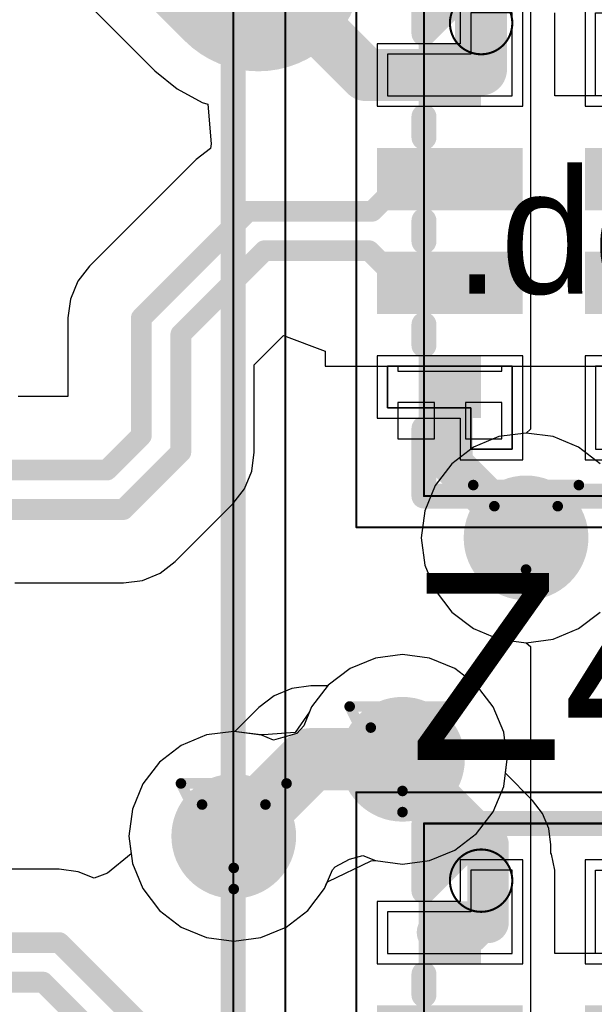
# Model space of a CAD drawing. Header units: millimetres. Extents: x 138 to 555, y 26 to 334.
# Tile 122 of 256: x 177.64 to 180.41, y 135.6 to 140.34. Entities that reach past the tile are written whole.
import ezdxf

# ---------------------------------------------------------------- set-up
doc = ezdxf.new("R2010")
doc.units = ezdxf.units.MM
for name, color, linetype in [('BottomLayer', 5, 'Continuous'), ('DrillDrawing', 1, 'Continuous'), ('Mechanical20', 56, 'Continuous'), ('Mechanical27', 56, 'Continuous'), ('MidLayer1', 16, 'Continuous'), ('MidLayer2', 76, 'Continuous'), ('MidLayer3', 90, 'Continuous'), ('MidLayer4', 156, 'Continuous'), ('MultiLayer', 9, 'Continuous'), ('TopLayer', 1, 'Continuous'), ('TopOverlay', 2, 'Continuous'), ('TopPaste', 8, 'Continuous'), ('TopSolder', 216, 'Continuous'), ('ViaHoleLayer', 16, 'Continuous')]:
    doc.layers.add(name, color=color, linetype=linetype)

# ---------------------------------------------------------------- blocks, each defined once
blk = doc.blocks.new('ESD_UQFN_8L_2P5X1P2_P050_523')
at = {"layer": 'Mechanical20', "const_width": 0.01}
for points in [[(-1.425, -0.95), (-1.425, 0.95)], [(1.425, 0.95), (-1.425, 0.95)], [(1.425, -0.95), (1.425, 0.95)], [(1.425, -0.95), (-1.425, -0.95)]]:
    blk.add_lwpolyline(points, dxfattribs=at)
at = {"layer": 'Mechanical20', "const_width": 0.005}
for points in [[(-1.4275, 0.95, 1), (-1.4225, 0.95, 1)], [(-1.4275, 0.95, 1), (-1.4225, 0.95, 1)], [(1.4225, 0.95, 1), (1.4275, 0.95, 1)], [(1.4225, 0.95, 1), (1.4275, 0.95, 1)], [(-1.4275, -0.95, 1), (-1.4225, -0.95, 1)], [(-1.4275, -0.95, 1), (-1.4225, -0.95, 1)], [(1.4225, -0.95, 1), (1.4275, -0.95, 1)], [(1.4225, -0.95, 1), (1.4275, -0.95, 1)]]:
    blk.add_lwpolyline(points, format="xyb", close=True, dxfattribs=at)
at = {"layer": 'Mechanical27', "const_width": 0.01}
for points in [[(-1.275, -0.625), (-1.275, 0.625)], [(1.275, 0.625), (-1.275, 0.625)], [(1.275, -0.625), (1.275, 0.625)], [(1.275, -0.625), (-1.275, -0.625)]]:
    blk.add_lwpolyline(points, dxfattribs=at)
at = {"layer": 'Mechanical27'}
for points, const_width in [([(-1.2775, 0.625, 1), (-1.2725, 0.625, 1)], 0.005), ([(-1.2775, 0.625, 1), (-1.2725, 0.625, 1)], 0.005), ([(1.2725, 0.625, 1), (1.2775, 0.625, 1)], 0.005), ([(1.2725, 0.625, 1), (1.2775, 0.625, 1)], 0.005), ([(-0.85, -0.35, 1), (-1.15, -0.35, 1)], 0.01), ([(-1.1525, -0.35, 1), (-1.1475, -0.35, 1)], 0.005), ([(-0.8525, -0.35, 1), (-0.8475, -0.35, 1)], 0.005), ([(-1.2775, -0.625, 1), (-1.2725, -0.625, 1)], 0.005), ([(-1.2775, -0.625, 1), (-1.2725, -0.625, 1)], 0.005), ([(1.2725, -0.625, 1), (1.2775, -0.625, 1)], 0.005), ([(1.2725, -0.625, 1), (1.2775, -0.625, 1)], 0.005)]:
    blk.add_lwpolyline(points, format="xyb", close=True, dxfattribs=dict(at, const_width=const_width))
at = {"layer": 'TopLayer'}
for p, q in [((-0.85, 0.4), (-0.85, 0.8)), ((-0.85, 0.8), (-0.65, 0.8)), ((-0.65, 0.8), (-0.65, 0.8)), ((-0.65, 0.8), (-0.65, 0.2)), ((0.85, 0.8), (0.65, 0.8)), ((0.65, 0.8), (0.65, 0.2)), ((0.85, 0.4), (0.85, 0.8)), ((-1.05, 0.2), (-1.05, 0.4)), ((-1.05, 0.4), (-0.85, 0.4)), ((1.05, 0.4), (0.85, 0.4)), ((1.05, 0.2), (1.05, 0.4)), ((-0.65, 0.2), (-1.05, 0.2)), ((0.65, 0.2), (0.65, 0.2)), ((0.65, 0.2), (1.05, 0.2)), ((-0.65, -0.2), (-1.05, -0.2)), ((-1.05, -0.2), (-1.05, -0.4)), ((-0.65, -0.8), (-0.65, -0.2)), ((0.65, -0.2), (0.65, -0.2)), ((0.65, -0.2), (1.05, -0.2)), ((0.65, -0.8), (0.65, -0.2)), ((1.05, -0.2), (1.05, -0.4)), ((-1.05, -0.4), (-0.85, -0.4)), ((-0.85, -0.4), (-0.85, -0.8)), ((1.05, -0.4), (0.85, -0.4)), ((0.85, -0.4), (0.85, -0.8)), ((-0.85, -0.8), (-0.65, -0.8)), ((-0.65, -0.8), (-0.65, -0.8)), ((0.85, -0.8), (0.65, -0.8))]:
    blk.add_line(p, q, dxfattribs=at)
for points in [[(-0.15, 0.2), (-0.15, 0.8), (-0.35, 0.2), (-0.35, 0.8)], [(0.35, 0.2), (0.35, 0.8), (0.15, 0.2), (0.15, 0.8)], [(-0.85, 0.4), (-0.65, 0.4), (-0.85, 0.6), (-0.65, 0.6)], [(0.65, 0.4), (0.85, 0.4), (0.65, 0.6), (0.85, 0.6)], [(-0.15, -0.8), (-0.15, -0.2), (-0.35, -0.8), (-0.35, -0.2)], [(0.35, -0.8), (0.35, -0.2), (0.15, -0.8), (0.15, -0.2)], [(-0.85, -0.6), (-0.65, -0.6), (-0.85, -0.4), (-0.65, -0.4)], [(0.65, -0.6), (0.85, -0.6), (0.65, -0.4), (0.85, -0.4)]]:
    blk.add_solid(points, dxfattribs=at)
at = {"layer": 'TopOverlay', "const_width": 0.12}
for points in [[(-1.275, -0.625), (-1.275, 0.625)], [(-0.95, 0.625), (-1.275, 0.625)], [(-0.45, 0.625), (-0.55, 0.625)], [(0.05, 0.625), (-0.05, 0.625)], [(0.55, 0.625), (0.45, 0.625)], [(1.275, 0.625), (0.95, 0.625)], [(1.275, -0.625), (1.275, 0.625)], [(-0.95, -0.625), (-1.275, -0.3)], [(-1, -0.625), (-1.275, -0.35)], [(-1.025, -0.625), (-1.275, -0.375)], [(-1.125, -0.625), (-1.275, -0.475)], [(-0.95, -0.625), (-1.275, -0.625)], [(-0.45, -0.625), (-0.55, -0.625)], [(0.05, -0.625), (-0.05, -0.625)], [(0.55, -0.625), (0.45, -0.625)], [(1.275, -0.625), (0.95, -0.625)]]:
    blk.add_lwpolyline(points, dxfattribs=at)
at = {"layer": 'TopOverlay', "const_width": 0.06}
for points in [[(-1.305, 0.625, 1), (-1.245, 0.625, 1)], [(-1.305, 0.625, 1), (-1.245, 0.625, 1)], [(-0.98, 0.625, 1), (-0.92, 0.625, 1)], [(-0.58, 0.625, 1), (-0.52, 0.625, 1)], [(-0.48, 0.625, 1), (-0.42, 0.625, 1)], [(-0.08, 0.625, 1), (-0.02, 0.625, 1)], [(0.02, 0.625, 1), (0.08, 0.625, 1)], [(0.42, 0.625, 1), (0.48, 0.625, 1)], [(0.52, 0.625, 1), (0.58, 0.625, 1)], [(0.92, 0.625, 1), (0.98, 0.625, 1)], [(1.245, 0.625, 1), (1.305, 0.625, 1)], [(1.245, 0.625, 1), (1.305, 0.625, 1)], [(-1.305, -0.3, 1), (-1.245, -0.3, 1)], [(-1.305, -0.35, 1), (-1.245, -0.35, 1)], [(-1.305, -0.375, 1), (-1.245, -0.375, 1)], [(-1.305, -0.475, 1), (-1.245, -0.475, 1)], [(-1.305, -0.625, 1), (-1.245, -0.625, 1)], [(-1.305, -0.625, 1), (-1.245, -0.625, 1)], [(-1.155, -0.625, 1), (-1.095, -0.625, 1)], [(-1.055, -0.625, 1), (-0.995, -0.625, 1)], [(-1.03, -0.625, 1), (-0.97, -0.625, 1)], [(-0.98, -0.625, 1), (-0.92, -0.625, 1)], [(-0.98, -0.625, 1), (-0.92, -0.625, 1)], [(-0.58, -0.625, 1), (-0.52, -0.625, 1)], [(-0.48, -0.625, 1), (-0.42, -0.625, 1)], [(-0.08, -0.625, 1), (-0.02, -0.625, 1)], [(0.02, -0.625, 1), (0.08, -0.625, 1)], [(0.42, -0.625, 1), (0.48, -0.625, 1)], [(0.52, -0.625, 1), (0.58, -0.625, 1)], [(0.92, -0.625, 1), (0.98, -0.625, 1)], [(1.245, -0.625, 1), (1.305, -0.625, 1)], [(1.245, -0.625, 1), (1.305, -0.625, 1)]]:
    blk.add_lwpolyline(points, format="xyb", close=True, dxfattribs=at)
at = {"layer": 'TopPaste'}
for p, q in [((-0.85, 0.4), (-0.85, 0.8)), ((-0.85, 0.8), (-0.65, 0.8)), ((-0.65, 0.8), (-0.65, 0.8)), ((-0.65, 0.8), (-0.65, 0.2)), ((0.65, 0.8), (0.65, 0.8)), ((0.65, 0.8), (0.65, 0.2)), ((0.85, 0.8), (0.65, 0.8)), ((0.85, 0.4), (0.85, 0.8)), ((-1.05, 0.2), (-1.05, 0.4)), ((-1.05, 0.4), (-0.85, 0.4)), ((1.05, 0.4), (0.85, 0.4)), ((1.05, 0.2), (1.05, 0.4)), ((-0.65, 0.2), (-1.05, 0.2)), ((0.65, 0.2), (1.05, 0.2)), ((-0.65, -0.2), (-1.05, -0.2)), ((-1.05, -0.2), (-1.05, -0.4)), ((-0.65, -0.8), (-0.65, -0.2)), ((0.65, -0.2), (0.65, -0.2)), ((0.65, -0.2), (0.65, -0.8)), ((1.05, -0.2), (0.65, -0.2)), ((1.05, -0.4), (1.05, -0.2)), ((-1.05, -0.4), (-0.85, -0.4)), ((-0.85, -0.4), (-0.85, -0.8)), ((0.85, -0.8), (0.85, -0.4)), ((0.85, -0.4), (1.05, -0.4)), ((-0.85, -0.8), (-0.65, -0.8)), ((-0.65, -0.8), (-0.65, -0.8)), ((0.65, -0.8), (0.85, -0.8))]:
    blk.add_line(p, q, dxfattribs=at)
for points in [[(-0.15, 0.2), (-0.15, 0.8), (-0.35, 0.2), (-0.35, 0.8)], [(0.35, 0.2), (0.35, 0.8), (0.15, 0.2), (0.15, 0.8)], [(-0.85, 0.4), (-0.65, 0.4), (-0.85, 0.6), (-0.65, 0.6)], [(0.65, 0.4), (0.85, 0.4), (0.65, 0.6), (0.85, 0.6)], [(-0.15, -0.8), (-0.15, -0.2), (-0.35, -0.8), (-0.35, -0.2)], [(0.35, -0.8), (0.35, -0.2), (0.15, -0.8), (0.15, -0.2)], [(-0.85, -0.6), (-0.65, -0.6), (-0.85, -0.4), (-0.65, -0.4)], [(0.65, -0.6), (0.85, -0.6), (0.65, -0.4), (0.85, -0.4)]]:
    blk.add_solid(points, dxfattribs=at)
at = {"layer": 'TopSolder'}
for p, q in [((-0.9, 0.85), (-0.9, 0.85)), ((-0.9, 0.85), (-0.9, 0.45)), ((-0.6, 0.85), (-0.9, 0.85)), ((-0.6, 0.15), (-0.6, 0.85)), ((0.6, 0.85), (0.6, 0.85)), ((0.6, 0.85), (0.6, 0.15)), ((0.9, 0.85), (0.6, 0.85)), ((0.9, 0.45), (0.9, 0.85)), ((-0.9, 0.45), (-1.1, 0.45)), ((-1.1, 0.45), (-1.1, 0.15)), ((1.1, 0.45), (0.9, 0.45)), ((1.1, 0.15), (1.1, 0.45)), ((-1.1, 0.15), (-0.6, 0.15)), ((0.6, 0.15), (1.1, 0.15)), ((-1.1, -0.15), (-1.1, -0.15)), ((-1.1, -0.15), (-1.1, -0.45)), ((-0.6, -0.15), (-1.1, -0.15)), ((-0.6, -0.85), (-0.6, -0.15)), ((0.6, -0.15), (0.6, -0.15)), ((0.6, -0.15), (0.6, -0.85)), ((1.1, -0.15), (0.6, -0.15)), ((1.1, -0.45), (1.1, -0.15)), ((-1.1, -0.45), (-0.9, -0.45)), ((-0.9, -0.45), (-0.9, -0.85)), ((0.9, -0.85), (0.9, -0.45)), ((0.9, -0.45), (1.1, -0.45)), ((-0.9, -0.85), (-0.6, -0.85)), ((0.6, -0.85), (0.9, -0.85))]:
    blk.add_line(p, q, dxfattribs=at)
for points in [[(-0.1, 0.15), (-0.1, 0.85), (-0.4, 0.15), (-0.4, 0.85)], [(0.4, 0.15), (0.4, 0.85), (0.1, 0.15), (0.1, 0.85)], [(-0.9, 0.35), (-0.6, 0.35), (-0.9, 0.65), (-0.6, 0.65)], [(0.6, 0.35), (0.9, 0.35), (0.6, 0.65), (0.9, 0.65)], [(-0.1, -0.85), (-0.1, -0.15), (-0.4, -0.85), (-0.4, -0.15)], [(0.4, -0.85), (0.4, -0.15), (0.1, -0.85), (0.1, -0.15)], [(-0.9, -0.65), (-0.6, -0.65), (-0.9, -0.35), (-0.6, -0.35)], [(0.6, -0.65), (0.9, -0.65), (0.6, -0.35), (0.9, -0.35)]]:
    blk.add_solid(points, dxfattribs=at)
blk = doc.blocks.new('ESD_UQFN_8L_2P5X1P2_P050_524')
at = {"layer": 'Mechanical20', "const_width": 0.01}
for points in [[(-1.425, -0.95), (-1.425, 0.95)], [(1.425, 0.95), (-1.425, 0.95)], [(1.425, -0.95), (1.425, 0.95)], [(1.425, -0.95), (-1.425, -0.95)]]:
    blk.add_lwpolyline(points, dxfattribs=at)
at = {"layer": 'Mechanical20', "const_width": 0.005}
for points in [[(-1.4275, 0.95, 1), (-1.4225, 0.95, 1)], [(-1.4275, 0.95, 1), (-1.4225, 0.95, 1)], [(1.4225, 0.95, 1), (1.4275, 0.95, 1)], [(1.4225, 0.95, 1), (1.4275, 0.95, 1)], [(-1.4275, -0.95, 1), (-1.4225, -0.95, 1)], [(-1.4275, -0.95, 1), (-1.4225, -0.95, 1)], [(1.4225, -0.95, 1), (1.4275, -0.95, 1)], [(1.4225, -0.95, 1), (1.4275, -0.95, 1)]]:
    blk.add_lwpolyline(points, format="xyb", close=True, dxfattribs=at)
at = {"layer": 'Mechanical27', "const_width": 0.01}
for points in [[(-1.275, -0.625), (-1.275, 0.625)], [(1.275, 0.625), (-1.275, 0.625)], [(1.275, -0.625), (1.275, 0.625)], [(1.275, -0.625), (-1.275, -0.625)]]:
    blk.add_lwpolyline(points, dxfattribs=at)
at = {"layer": 'Mechanical27'}
for points, const_width in [([(-1.2775, 0.625, 1), (-1.2725, 0.625, 1)], 0.005), ([(-1.2775, 0.625, 1), (-1.2725, 0.625, 1)], 0.005), ([(1.2725, 0.625, 1), (1.2775, 0.625, 1)], 0.005), ([(1.2725, 0.625, 1), (1.2775, 0.625, 1)], 0.005), ([(-0.85, -0.35, 1), (-1.15, -0.35, 1)], 0.01), ([(-1.1525, -0.35, 1), (-1.1475, -0.35, 1)], 0.005), ([(-0.8525, -0.35, 1), (-0.8475, -0.35, 1)], 0.005), ([(-1.2775, -0.625, 1), (-1.2725, -0.625, 1)], 0.005), ([(-1.2775, -0.625, 1), (-1.2725, -0.625, 1)], 0.005), ([(1.2725, -0.625, 1), (1.2775, -0.625, 1)], 0.005), ([(1.2725, -0.625, 1), (1.2775, -0.625, 1)], 0.005)]:
    blk.add_lwpolyline(points, format="xyb", close=True, dxfattribs=dict(at, const_width=const_width))
at = {"layer": 'TopLayer'}
for p, q in [((-0.85, 0.4), (-0.85, 0.8)), ((-0.85, 0.8), (-0.65, 0.8)), ((-0.65, 0.8), (-0.65, 0.8)), ((-0.65, 0.8), (-0.65, 0.2)), ((0.85, 0.8), (0.65, 0.8)), ((0.65, 0.8), (0.65, 0.2)), ((0.85, 0.4), (0.85, 0.8)), ((-1.05, 0.2), (-1.05, 0.4)), ((-1.05, 0.4), (-0.85, 0.4)), ((1.05, 0.4), (0.85, 0.4)), ((1.05, 0.2), (1.05, 0.4)), ((-0.65, 0.2), (-1.05, 0.2)), ((0.65, 0.2), (0.65, 0.2)), ((0.65, 0.2), (1.05, 0.2)), ((-0.65, -0.2), (-1.05, -0.2)), ((-1.05, -0.2), (-1.05, -0.4)), ((-0.65, -0.8), (-0.65, -0.2)), ((0.65, -0.2), (0.65, -0.2)), ((0.65, -0.2), (1.05, -0.2)), ((0.65, -0.8), (0.65, -0.2)), ((1.05, -0.2), (1.05, -0.4)), ((-1.05, -0.4), (-0.85, -0.4)), ((-0.85, -0.4), (-0.85, -0.8)), ((1.05, -0.4), (0.85, -0.4)), ((0.85, -0.4), (0.85, -0.8)), ((-0.85, -0.8), (-0.65, -0.8)), ((-0.65, -0.8), (-0.65, -0.8)), ((0.85, -0.8), (0.65, -0.8))]:
    blk.add_line(p, q, dxfattribs=at)
for points in [[(-0.15, 0.2), (-0.15, 0.8), (-0.35, 0.2), (-0.35, 0.8)], [(0.35, 0.2), (0.35, 0.8), (0.15, 0.2), (0.15, 0.8)], [(-0.85, 0.4), (-0.65, 0.4), (-0.85, 0.6), (-0.65, 0.6)], [(0.65, 0.4), (0.85, 0.4), (0.65, 0.6), (0.85, 0.6)], [(-0.15, -0.8), (-0.15, -0.2), (-0.35, -0.8), (-0.35, -0.2)], [(0.35, -0.8), (0.35, -0.2), (0.15, -0.8), (0.15, -0.2)], [(-0.85, -0.6), (-0.65, -0.6), (-0.85, -0.4), (-0.65, -0.4)], [(0.65, -0.6), (0.85, -0.6), (0.65, -0.4), (0.85, -0.4)]]:
    blk.add_solid(points, dxfattribs=at)
at = {"layer": 'TopOverlay', "const_width": 0.12}
for points in [[(-1.275, -0.625), (-1.275, 0.625)], [(-0.95, 0.625), (-1.275, 0.625)], [(-0.45, 0.625), (-0.55, 0.625)], [(0.05, 0.625), (-0.05, 0.625)], [(0.55, 0.625), (0.45, 0.625)], [(1.275, 0.625), (0.95, 0.625)], [(1.275, -0.625), (1.275, 0.625)], [(-0.95, -0.625), (-1.275, -0.3)], [(-1, -0.625), (-1.275, -0.35)], [(-1.025, -0.625), (-1.275, -0.375)], [(-1.125, -0.625), (-1.275, -0.475)], [(-0.95, -0.625), (-1.275, -0.625)], [(-0.45, -0.625), (-0.55, -0.625)], [(0.05, -0.625), (-0.05, -0.625)], [(0.55, -0.625), (0.45, -0.625)], [(1.275, -0.625), (0.95, -0.625)]]:
    blk.add_lwpolyline(points, dxfattribs=at)
at = {"layer": 'TopOverlay', "const_width": 0.06}
for points in [[(-1.305, 0.625, 1), (-1.245, 0.625, 1)], [(-1.305, 0.625, 1), (-1.245, 0.625, 1)], [(-0.98, 0.625, 1), (-0.92, 0.625, 1)], [(-0.58, 0.625, 1), (-0.52, 0.625, 1)], [(-0.48, 0.625, 1), (-0.42, 0.625, 1)], [(-0.08, 0.625, 1), (-0.02, 0.625, 1)], [(0.02, 0.625, 1), (0.08, 0.625, 1)], [(0.42, 0.625, 1), (0.48, 0.625, 1)], [(0.52, 0.625, 1), (0.58, 0.625, 1)], [(0.92, 0.625, 1), (0.98, 0.625, 1)], [(1.245, 0.625, 1), (1.305, 0.625, 1)], [(1.245, 0.625, 1), (1.305, 0.625, 1)], [(-1.305, -0.3, 1), (-1.245, -0.3, 1)], [(-1.305, -0.35, 1), (-1.245, -0.35, 1)], [(-1.305, -0.375, 1), (-1.245, -0.375, 1)], [(-1.305, -0.475, 1), (-1.245, -0.475, 1)], [(-1.305, -0.625, 1), (-1.245, -0.625, 1)], [(-1.305, -0.625, 1), (-1.245, -0.625, 1)], [(-1.155, -0.625, 1), (-1.095, -0.625, 1)], [(-1.055, -0.625, 1), (-0.995, -0.625, 1)], [(-1.03, -0.625, 1), (-0.97, -0.625, 1)], [(-0.98, -0.625, 1), (-0.92, -0.625, 1)], [(-0.98, -0.625, 1), (-0.92, -0.625, 1)], [(-0.58, -0.625, 1), (-0.52, -0.625, 1)], [(-0.48, -0.625, 1), (-0.42, -0.625, 1)], [(-0.08, -0.625, 1), (-0.02, -0.625, 1)], [(0.02, -0.625, 1), (0.08, -0.625, 1)], [(0.42, -0.625, 1), (0.48, -0.625, 1)], [(0.52, -0.625, 1), (0.58, -0.625, 1)], [(0.92, -0.625, 1), (0.98, -0.625, 1)], [(1.245, -0.625, 1), (1.305, -0.625, 1)], [(1.245, -0.625, 1), (1.305, -0.625, 1)]]:
    blk.add_lwpolyline(points, format="xyb", close=True, dxfattribs=at)
at = {"layer": 'TopPaste'}
for p, q in [((-0.85, 0.4), (-0.85, 0.8)), ((-0.85, 0.8), (-0.65, 0.8)), ((-0.65, 0.8), (-0.65, 0.8)), ((-0.65, 0.8), (-0.65, 0.2)), ((0.65, 0.8), (0.65, 0.8)), ((0.65, 0.8), (0.65, 0.2)), ((0.85, 0.8), (0.65, 0.8)), ((0.85, 0.4), (0.85, 0.8)), ((-1.05, 0.2), (-1.05, 0.4)), ((-1.05, 0.4), (-0.85, 0.4)), ((1.05, 0.4), (0.85, 0.4)), ((1.05, 0.2), (1.05, 0.4)), ((-0.65, 0.2), (-1.05, 0.2)), ((0.65, 0.2), (1.05, 0.2)), ((-0.65, -0.2), (-1.05, -0.2)), ((-1.05, -0.2), (-1.05, -0.4)), ((-0.65, -0.8), (-0.65, -0.2)), ((0.65, -0.2), (0.65, -0.2)), ((0.65, -0.2), (0.65, -0.8)), ((1.05, -0.2), (0.65, -0.2)), ((1.05, -0.4), (1.05, -0.2)), ((-1.05, -0.4), (-0.85, -0.4)), ((-0.85, -0.4), (-0.85, -0.8)), ((0.85, -0.8), (0.85, -0.4)), ((0.85, -0.4), (1.05, -0.4)), ((-0.85, -0.8), (-0.65, -0.8)), ((-0.65, -0.8), (-0.65, -0.8)), ((0.65, -0.8), (0.85, -0.8))]:
    blk.add_line(p, q, dxfattribs=at)
for points in [[(-0.15, 0.2), (-0.15, 0.8), (-0.35, 0.2), (-0.35, 0.8)], [(0.35, 0.2), (0.35, 0.8), (0.15, 0.2), (0.15, 0.8)], [(-0.85, 0.4), (-0.65, 0.4), (-0.85, 0.6), (-0.65, 0.6)], [(0.65, 0.4), (0.85, 0.4), (0.65, 0.6), (0.85, 0.6)], [(-0.15, -0.8), (-0.15, -0.2), (-0.35, -0.8), (-0.35, -0.2)], [(0.35, -0.8), (0.35, -0.2), (0.15, -0.8), (0.15, -0.2)], [(-0.85, -0.6), (-0.65, -0.6), (-0.85, -0.4), (-0.65, -0.4)], [(0.65, -0.6), (0.85, -0.6), (0.65, -0.4), (0.85, -0.4)]]:
    blk.add_solid(points, dxfattribs=at)
at = {"layer": 'TopSolder'}
for p, q in [((-0.9, 0.85), (-0.9, 0.85)), ((-0.9, 0.85), (-0.9, 0.45)), ((-0.6, 0.85), (-0.9, 0.85)), ((-0.6, 0.15), (-0.6, 0.85)), ((0.6, 0.85), (0.6, 0.85)), ((0.6, 0.85), (0.6, 0.15)), ((0.9, 0.85), (0.6, 0.85)), ((0.9, 0.45), (0.9, 0.85)), ((-0.9, 0.45), (-1.1, 0.45)), ((-1.1, 0.45), (-1.1, 0.15)), ((1.1, 0.45), (0.9, 0.45)), ((1.1, 0.15), (1.1, 0.45)), ((-1.1, 0.15), (-0.6, 0.15)), ((0.6, 0.15), (1.1, 0.15)), ((-1.1, -0.15), (-1.1, -0.15)), ((-1.1, -0.15), (-1.1, -0.45)), ((-0.6, -0.15), (-1.1, -0.15)), ((-0.6, -0.85), (-0.6, -0.15)), ((0.6, -0.15), (0.6, -0.15)), ((0.6, -0.15), (0.6, -0.85)), ((1.1, -0.15), (0.6, -0.15)), ((1.1, -0.45), (1.1, -0.15)), ((-1.1, -0.45), (-0.9, -0.45)), ((-0.9, -0.45), (-0.9, -0.85)), ((0.9, -0.85), (0.9, -0.45)), ((0.9, -0.45), (1.1, -0.45)), ((-0.9, -0.85), (-0.6, -0.85)), ((0.6, -0.85), (0.9, -0.85))]:
    blk.add_line(p, q, dxfattribs=at)
for points in [[(-0.1, 0.15), (-0.1, 0.85), (-0.4, 0.15), (-0.4, 0.85)], [(0.4, 0.15), (0.4, 0.85), (0.1, 0.15), (0.1, 0.85)], [(-0.9, 0.35), (-0.6, 0.35), (-0.9, 0.65), (-0.6, 0.65)], [(0.6, 0.35), (0.9, 0.35), (0.6, 0.65), (0.9, 0.65)], [(-0.1, -0.85), (-0.1, -0.15), (-0.4, -0.85), (-0.4, -0.15)], [(0.4, -0.85), (0.4, -0.15), (0.1, -0.85), (0.1, -0.15)], [(-0.9, -0.65), (-0.6, -0.65), (-0.9, -0.35), (-0.6, -0.35)], [(0.6, -0.65), (0.9, -0.65), (0.6, -0.35), (0.9, -0.35)]]:
    blk.add_solid(points, dxfattribs=at)
blk = doc.blocks.new('CON_DUAL_USB_TYPE_A_CONEXCON_5600_3081_803')
at = {"layer": 'Mechanical20', "const_width": 0.01}
blk.add_lwpolyline([(8.675, 18.1), (-8.675, 18.1)], dxfattribs=at)
at = {"layer": 'Mechanical27', "const_width": 0.01}
blk.add_lwpolyline([(6.55, 17.85), (-6.55, 17.85)], dxfattribs=at)
at = {"layer": 'TopOverlay', "const_width": 0.12}
blk.add_lwpolyline([(5.625, 17.85), (-5.625, 17.85)], dxfattribs=at)

msp = doc.modelspace()

# ---------------------------------------------------------------- linework, layer by layer
at = {"layer": 'BottomLayer'}
for p, q in [((179.3538, 137.2654), (179.2321, 137.215)), ((179.4843, 137.2826), (179.3538, 137.2654)), ((179.6148, 137.2654), (179.4843, 137.2826)), ((179.7365, 137.215), (179.6148, 137.2654)), ((179.2321, 137.215), (179.1277, 137.1349)), ((179.8409, 137.1349), (179.7365, 137.215)), ((179.1277, 137.1349), (179.0475, 137.0304)), ((179.921, 137.0304), (179.8409, 137.1349)), ((179.0475, 137.0304), (179.0374, 137.006)), ((179.9714, 136.9088), (179.921, 137.0304)), ((179.0374, 137.006), (178.9682, 136.9068)), ((178.5423, 136.8953), (178.4207, 136.8449)), ((178.6728, 136.9124), (178.5423, 136.8953)), ((178.7938, 136.8965), (178.6728, 136.9124)), ((178.8164, 136.8962), (178.7938, 136.8965)), ((178.9682, 136.9068), (178.8164, 136.8962)), ((179.9886, 136.7783), (179.9714, 136.9088)), ((178.4207, 136.8449), (178.3162, 136.7647)), ((178.3162, 136.7647), (178.2361, 136.6603)), ((179.9714, 136.6477), (179.9886, 136.7783)), ((178.2361, 136.6603), (178.1857, 136.5387)), ((179.921, 136.5261), (179.9714, 136.6477)), ((178.1857, 136.5387), (178.1685, 136.4081)), ((179.8409, 136.4217), (179.921, 136.5261)), ((178.1685, 136.4081), (178.1857, 136.2776)), ((179.7365, 136.3415), (179.8409, 136.4217)), ((179.6148, 136.2911), (179.7365, 136.3415)), ((178.1857, 136.2776), (178.2361, 136.156)), ((179.127, 136.1908), (179.334, 136.2898)), ((179.334, 136.2898), (179.3538, 136.2911)), ((179.3538, 136.2911), (179.4843, 136.274)), ((179.4843, 136.274), (179.6148, 136.2911)), ((179.1096, 136.156), (179.1197, 136.1804)), ((179.1197, 136.1804), (179.127, 136.1908)), ((178.2361, 136.156), (178.3162, 136.0515)), ((179.0294, 136.0515), (179.1096, 136.156)), ((178.3162, 136.0515), (178.4207, 135.9714)), ((178.925, 135.9714), (179.0294, 136.0515)), ((178.4207, 135.9714), (178.5423, 135.921)), ((178.8034, 135.921), (178.925, 135.9714)), ((178.5423, 135.921), (178.6728, 135.9038)), ((178.6728, 135.9038), (178.8034, 135.921))]:
    msp.add_line(p, q, dxfattribs=at)
at = {"layer": 'BottomLayer', "const_width": 0.3}
for points in [[(179.9287, 137.8433, 1), (180.2287, 137.8433, 1)], [(179.3343, 136.7783, 1), (179.6343, 136.7783, 1)], [(178.5228, 136.4081, 1), (178.8228, 136.4081, 1)]]:
    msp.add_lwpolyline(points, format="xyb", close=True, dxfattribs=at)
at = {"layer": 'DrillDrawing', "const_width": 0.0508}
for points in [[(179.8247, 138.0973), (180.3327, 138.0973)], [(179.8247, 138.0973), (180.0787, 137.5893)], [(180.0787, 137.5893), (180.3327, 138.0973)], [(179.9263, 137.9957), (180.2311, 137.9957)], [(179.9263, 137.9957), (180.0787, 137.6909)], [(180.0787, 137.6909), (180.2311, 137.9957)], [(179.2303, 137.0323), (179.7383, 137.0323)], [(179.2303, 137.0323), (179.4843, 136.5243)], [(179.4843, 136.5243), (179.7383, 137.0323)], [(179.3319, 136.9307), (179.6367, 136.9307)], [(179.3319, 136.9307), (179.4843, 136.6259)], [(179.4843, 136.6259), (179.6367, 136.9307)], [(178.4188, 136.6621), (178.9268, 136.6621)], [(178.4188, 136.6621), (178.6728, 136.1541)], [(178.6728, 136.1541), (178.9268, 136.6621)], [(178.5204, 136.5605), (178.8252, 136.5605)], [(178.5204, 136.5605), (178.6728, 136.2557)], [(178.6728, 136.2557), (178.8252, 136.5605)]]:
    msp.add_lwpolyline(points, dxfattribs=at)
at = {"layer": 'DrillDrawing', "const_width": 0.0254}
for points in [[(179.812, 138.0973, 1), (179.8374, 138.0973, 1)], [(179.812, 138.0973, 1), (179.8374, 138.0973, 1)], [(180.32, 138.0973, 1), (180.3454, 138.0973, 1)], [(180.32, 138.0973, 1), (180.3454, 138.0973, 1)], [(179.9136, 137.9957, 1), (179.939, 137.9957, 1)], [(179.9136, 137.9957, 1), (179.939, 137.9957, 1)], [(180.2184, 137.9957, 1), (180.2438, 137.9957, 1)], [(180.2184, 137.9957, 1), (180.2438, 137.9957, 1)], [(180.066, 137.6909, 1), (180.0914, 137.6909, 1)], [(180.066, 137.6909, 1), (180.0914, 137.6909, 1)], [(180.066, 137.5893, 1), (180.0914, 137.5893, 1)], [(180.066, 137.5893, 1), (180.0914, 137.5893, 1)], [(179.2176, 137.0323, 1), (179.243, 137.0323, 1)], [(179.2176, 137.0323, 1), (179.243, 137.0323, 1)], [(179.7256, 137.0323, 1), (179.751, 137.0323, 1)], [(179.7256, 137.0323, 1), (179.751, 137.0323, 1)], [(179.3192, 136.9307, 1), (179.3446, 136.9307, 1)], [(179.3192, 136.9307, 1), (179.3446, 136.9307, 1)], [(179.624, 136.9307, 1), (179.6494, 136.9307, 1)], [(179.624, 136.9307, 1), (179.6494, 136.9307, 1)], [(178.4061, 136.6621, 1), (178.4315, 136.6621, 1)], [(178.4061, 136.6621, 1), (178.4315, 136.6621, 1)], [(178.9141, 136.6621, 1), (178.9395, 136.6621, 1)], [(178.9141, 136.6621, 1), (178.9395, 136.6621, 1)], [(179.4716, 136.6259, 1), (179.497, 136.6259, 1)], [(179.4716, 136.6259, 1), (179.497, 136.6259, 1)], [(178.5077, 136.5605, 1), (178.5331, 136.5605, 1)], [(178.5077, 136.5605, 1), (178.5331, 136.5605, 1)], [(178.8125, 136.5605, 1), (178.8379, 136.5605, 1)], [(178.8125, 136.5605, 1), (178.8379, 136.5605, 1)], [(179.4716, 136.5243, 1), (179.497, 136.5243, 1)], [(179.4716, 136.5243, 1), (179.497, 136.5243, 1)], [(178.6601, 136.2557, 1), (178.6855, 136.2557, 1)], [(178.6601, 136.2557, 1), (178.6855, 136.2557, 1)], [(178.6601, 136.1541, 1), (178.6855, 136.1541, 1)], [(178.6601, 136.1541, 1), (178.6855, 136.1541, 1)]]:
    msp.add_lwpolyline(points, format="xyb", close=True, dxfattribs=at)
at = {"layer": 'MidLayer1'}
for p, q in [((180.1001, 142.7433), (180.1001, 138.3664)), ((180.0787, 138.3476), (179.9482, 138.3304)), ((180.1001, 138.3664), (180.0787, 138.3476)), ((179.9482, 138.3304), (179.8265, 138.28)), ((179.8265, 138.28), (179.7221, 138.1999)), ((179.7221, 138.1999), (179.6419, 138.0955)), ((179.6419, 138.0955), (179.5916, 137.9738)), ((179.5916, 137.9738), (179.5744, 137.8433)), ((179.5744, 137.8433), (179.5916, 137.7128)), ((179.5916, 137.7128), (179.6419, 137.5911)), ((179.6419, 137.5911), (179.7221, 137.4867)), ((179.7221, 137.4867), (179.8265, 137.4066)), ((179.8265, 137.4066), (179.9482, 137.3562)), ((179.9482, 137.3562), (180.0787, 137.339)), ((180.0787, 137.339), (180.1001, 137.3202)), ((180.1001, 137.3202), (180.1001, 134.2735))]:
    msp.add_line(p, q, dxfattribs=at)
at = {"layer": 'MidLayer1', "const_width": 0.3}
for points in [[(179.9287, 137.8433, 1), (180.2287, 137.8433, 1)], [(179.3343, 136.7783, 1), (179.6343, 136.7783, 1)], [(178.5228, 136.4081, 1), (178.8228, 136.4081, 1)]]:
    msp.add_lwpolyline(points, format="xyb", close=True, dxfattribs=at)
at = {"layer": 'MidLayer2'}
for p, q in [((179.3538, 137.2654), (179.2321, 137.215)), ((179.4843, 137.2826), (179.3538, 137.2654)), ((179.6148, 137.2654), (179.4843, 137.2826)), ((179.7365, 137.215), (179.6148, 137.2654)), ((179.2321, 137.215), (179.1277, 137.1349)), ((179.8409, 137.1349), (179.7365, 137.215)), ((179.1277, 137.1349), (179.0475, 137.0304)), ((179.921, 137.0304), (179.8409, 137.1349)), ((179.0475, 137.0304), (179.0374, 137.006)), ((179.9714, 136.9088), (179.921, 137.0304)), ((179.0374, 137.006), (178.9682, 136.9068)), ((178.5423, 136.8953), (178.4207, 136.8449)), ((178.6728, 136.9124), (178.5423, 136.8953)), ((178.7938, 136.8965), (178.6728, 136.9124)), ((178.8164, 136.8962), (178.7938, 136.8965)), ((178.9682, 136.9068), (178.8164, 136.8962)), ((179.9886, 136.7783), (179.9714, 136.9088)), ((178.4207, 136.8449), (178.3162, 136.7647)), ((178.3162, 136.7647), (178.2361, 136.6603)), ((179.9714, 136.6477), (179.9886, 136.7783)), ((178.2361, 136.6603), (178.1857, 136.5387)), ((179.921, 136.5261), (179.9714, 136.6477)), ((178.1857, 136.5387), (178.1685, 136.4081)), ((179.8409, 136.4217), (179.921, 136.5261)), ((178.1685, 136.4081), (178.1857, 136.2776)), ((179.7365, 136.3415), (179.8409, 136.4217)), ((179.6148, 136.2911), (179.7365, 136.3415)), ((178.1857, 136.2776), (178.2361, 136.156)), ((179.127, 136.1908), (179.334, 136.2898)), ((179.334, 136.2898), (179.3538, 136.2911)), ((179.3538, 136.2911), (179.4843, 136.274)), ((179.4843, 136.274), (179.6148, 136.2911)), ((179.1096, 136.156), (179.1197, 136.1804)), ((179.1197, 136.1804), (179.127, 136.1908)), ((178.2361, 136.156), (178.3162, 136.0515)), ((179.0294, 136.0515), (179.1096, 136.156)), ((178.3162, 136.0515), (178.4207, 135.9714)), ((178.925, 135.9714), (179.0294, 136.0515)), ((178.4207, 135.9714), (178.5423, 135.921)), ((178.8034, 135.921), (178.925, 135.9714)), ((178.5423, 135.921), (178.6728, 135.9038)), ((178.6728, 135.9038), (178.8034, 135.921))]:
    msp.add_line(p, q, dxfattribs=at)
at = {"layer": 'MidLayer2', "const_width": 0.3}
for points in [[(179.9287, 137.8433, 1), (180.2287, 137.8433, 1)], [(179.3343, 136.7783, 1), (179.6343, 136.7783, 1)], [(178.5228, 136.4081, 1), (178.8228, 136.4081, 1)]]:
    msp.add_lwpolyline(points, format="xyb", close=True, dxfattribs=at)
at = {"layer": 'MidLayer3'}
for p, q in [((179.3538, 137.2654), (179.2321, 137.215)), ((179.4843, 137.2826), (179.3538, 137.2654)), ((179.6148, 137.2654), (179.4843, 137.2826)), ((179.7365, 137.215), (179.6148, 137.2654)), ((179.2321, 137.215), (179.1277, 137.1349)), ((179.8409, 137.1349), (179.7365, 137.215)), ((179.1277, 137.1349), (179.0475, 137.0304)), ((179.921, 137.0304), (179.8409, 137.1349)), ((179.0475, 137.0304), (179.01, 136.9397)), ((179.9714, 136.9088), (179.921, 137.0304)), ((179.01, 136.9397), (178.977, 136.903)), ((178.5423, 136.8953), (178.4207, 136.8449)), ((178.6728, 136.9124), (178.5423, 136.8953)), ((178.8034, 136.8953), (178.6728, 136.9124)), ((178.864, 136.8702), (178.8034, 136.8953)), ((178.977, 136.903), (178.864, 136.8702)), ((179.9886, 136.7783), (179.9714, 136.9088)), ((178.4207, 136.8449), (178.3162, 136.7647)), ((178.3162, 136.7647), (178.2361, 136.6603)), ((179.9714, 136.6477), (179.9886, 136.7783)), ((178.2361, 136.6603), (178.1857, 136.5387)), ((179.921, 136.5261), (179.9714, 136.6477)), ((178.1857, 136.5387), (178.1685, 136.4081)), ((179.8409, 136.4217), (179.921, 136.5261)), ((178.1685, 136.4081), (178.1857, 136.2776)), ((179.7365, 136.3415), (179.8409, 136.4217)), ((179.23, 136.2979), (179.2932, 136.3162)), ((179.2932, 136.3162), (179.3538, 136.2911)), ((179.6148, 136.2911), (179.7365, 136.3415)), ((178.1857, 136.2776), (178.2361, 136.156)), ((179.1471, 136.2467), (179.1602, 136.2612)), ((179.1602, 136.2612), (179.23, 136.2979)), ((179.3538, 136.2911), (179.4843, 136.274)), ((179.4843, 136.274), (179.6148, 136.2911)), ((179.1096, 136.156), (179.1471, 136.2467)), ((178.2361, 136.156), (178.3162, 136.0515)), ((179.0294, 136.0515), (179.1096, 136.156)), ((178.3162, 136.0515), (178.4207, 135.9714)), ((178.925, 135.9714), (179.0294, 136.0515)), ((178.4207, 135.9714), (178.5423, 135.921)), ((178.8034, 135.921), (178.925, 135.9714)), ((178.5423, 135.921), (178.6728, 135.9038)), ((178.6728, 135.9038), (178.8034, 135.921))]:
    msp.add_line(p, q, dxfattribs=at)
at = {"layer": 'MidLayer3', "const_width": 0.3}
for points in [[(179.9287, 137.8433, 1), (180.2287, 137.8433, 1)], [(179.3343, 136.7783, 1), (179.6343, 136.7783, 1)], [(178.5228, 136.4081, 1), (178.8228, 136.4081, 1)]]:
    msp.add_lwpolyline(points, format="xyb", close=True, dxfattribs=at)
at = {"layer": 'MidLayer4'}
for p, q in [((180.0787, 138.3476), (179.9482, 138.3304)), ((180.2092, 138.3304), (180.0787, 138.3476)), ((179.9482, 138.3304), (179.8265, 138.28)), ((180.3308, 138.28), (180.2092, 138.3304)), ((179.8265, 138.28), (179.7221, 138.1999)), ((180.4353, 138.1999), (180.3308, 138.28)), ((179.7221, 138.1999), (179.6419, 138.0955)), ((179.6419, 138.0955), (179.5916, 137.9738)), ((179.5916, 137.9738), (179.5744, 137.8433)), ((179.5744, 137.8433), (179.5916, 137.7128)), ((179.5916, 137.7128), (179.6419, 137.5911)), ((179.6419, 137.5911), (179.7221, 137.4867)), ((179.7221, 137.4867), (179.8265, 137.4066)), ((180.3308, 137.4066), (180.4353, 137.4867)), ((179.8265, 137.4066), (179.9482, 137.3562)), ((180.2092, 137.3562), (180.3308, 137.4066)), ((179.9482, 137.3562), (180.0787, 137.339)), ((180.0787, 137.339), (180.2092, 137.3562)), ((179.3538, 137.2654), (179.2321, 137.215)), ((179.4843, 137.2826), (179.3538, 137.2654)), ((179.6148, 137.2654), (179.4843, 137.2826)), ((179.7365, 137.215), (179.6148, 137.2654)), ((179.2321, 137.215), (179.1277, 137.1349)), ((179.8409, 137.1349), (179.7365, 137.215)), ((179.1277, 137.1349), (179.0475, 137.0304)), ((179.921, 137.0304), (179.8409, 137.1349)), ((179.0475, 137.0304), (179.01, 136.9397)), ((179.9714, 136.9088), (179.921, 137.0304)), ((179.01, 136.9397), (178.977, 136.903)), ((178.5423, 136.8953), (178.4207, 136.8449)), ((178.6728, 136.9124), (178.5423, 136.8953)), ((178.8034, 136.8953), (178.6728, 136.9124)), ((178.864, 136.8702), (178.8034, 136.8953)), ((178.977, 136.903), (178.864, 136.8702)), ((179.9886, 136.7783), (179.9714, 136.9088)), ((178.4207, 136.8449), (178.3162, 136.7647)), ((178.3162, 136.7647), (178.2361, 136.6603)), ((179.9714, 136.6477), (179.9886, 136.7783)), ((178.2361, 136.6603), (178.1857, 136.5387)), ((179.921, 136.5261), (179.9714, 136.6477)), ((178.1857, 136.5387), (178.1685, 136.4081)), ((179.8409, 136.4217), (179.921, 136.5261)), ((178.1685, 136.4081), (178.1857, 136.2776)), ((179.7365, 136.3415), (179.8409, 136.4217)), ((179.23, 136.2979), (179.2932, 136.3162)), ((179.2932, 136.3162), (179.3538, 136.2911)), ((179.6148, 136.2911), (179.7365, 136.3415)), ((178.1857, 136.2776), (178.2361, 136.156)), ((179.1471, 136.2467), (179.1602, 136.2612)), ((179.1602, 136.2612), (179.23, 136.2979)), ((179.3538, 136.2911), (179.4843, 136.274)), ((179.4843, 136.274), (179.6148, 136.2911)), ((179.1096, 136.156), (179.1471, 136.2467)), ((178.2361, 136.156), (178.3162, 136.0515)), ((179.0294, 136.0515), (179.1096, 136.156)), ((178.3162, 136.0515), (178.4207, 135.9714)), ((178.925, 135.9714), (179.0294, 136.0515)), ((178.4207, 135.9714), (178.5423, 135.921)), ((178.8034, 135.921), (178.925, 135.9714)), ((178.5423, 135.921), (178.6728, 135.9038)), ((178.6728, 135.9038), (178.8034, 135.921))]:
    msp.add_line(p, q, dxfattribs=at)
at = {"layer": 'MidLayer4', "const_width": 0.3}
for points in [[(179.9287, 137.8433, 1), (180.2287, 137.8433, 1)], [(179.3343, 136.7783, 1), (179.6343, 136.7783, 1)], [(178.5228, 136.4081, 1), (178.8228, 136.4081, 1)]]:
    msp.add_lwpolyline(points, format="xyb", close=True, dxfattribs=at)
at = {"layer": 'MultiLayer', "const_width": 0.3}
for points in [[(179.9287, 137.8433, 1), (180.2287, 137.8433, 1)], [(179.3343, 136.7783, 1), (179.6343, 136.7783, 1)], [(178.5228, 136.4081, 1), (178.8228, 136.4081, 1)]]:
    msp.add_lwpolyline(points, format="xyb", close=True, dxfattribs=at)
at = {"layer": 'TopLayer'}
for p, q in [((177.6505, 140.7332), (178.2933, 140.0903)), ((180.2166, 139.9695), (180.2166, 140.3695)), ((178.2933, 140.0903), (178.3999, 140.0028)), ((178.3999, 140.0028), (178.5215, 139.9378)), ((180.4626, 139.9695), (180.2166, 139.9695)), ((180.2166, 139.9695), (180.2166, 139.9695)), ((178.5215, 139.9378), (178.5484, 139.9297)), ((178.5484, 139.9297), (178.5638, 139.7383)), ((178.5638, 139.7383), (178.5609, 139.7169)), ((178.5609, 139.7169), (178.4922, 139.6641)), ((178.4922, 139.6641), (177.9787, 139.1506)), ((178.4922, 139.6641), (178.4922, 139.6641)), ((177.9787, 139.1506), (177.9226, 139.0775)), ((177.9226, 139.0775), (177.8873, 138.9923)), ((177.8873, 138.9923), (177.8753, 138.901)), ((177.8753, 138.901), (177.8753, 138.901)), ((177.8753, 138.901), (177.8753, 138.5227)), ((178.7713, 138.6761), (178.9126, 138.8174)), ((178.9126, 138.8174), (179.1126, 138.7409)), ((179.1126, 138.7409), (179.1126, 138.6695)), ((178.7713, 138.2562), (178.7713, 138.6761)), ((179.1126, 138.6695), (179.4626, 138.6695)), ((179.4626, 138.6695), (179.4626, 138.6445)), ((179.4626, 138.6445), (179.7126, 138.6445)), ((179.7126, 138.6445), (179.9626, 138.6445)), ((179.9626, 138.6445), (179.9626, 138.6695)), ((179.9626, 138.6695), (180.4626, 138.6695)), ((177.8753, 138.5227), (177.6361, 138.5227)), ((179.6376, 138.4945), (179.4626, 138.4945)), ((179.4626, 138.4945), (179.4626, 138.3195)), ((179.6376, 138.3195), (179.6376, 138.4945)), ((179.9626, 138.4945), (179.7876, 138.4945)), ((179.7876, 138.4945), (179.7876, 138.3195)), ((179.9626, 138.3195), (179.9626, 138.4945)), ((179.4626, 138.3195), (179.6376, 138.3195)), ((179.7876, 138.3195), (179.9626, 138.3195)), ((178.7593, 138.1648), (178.7713, 138.2562)), ((178.724, 138.0796), (178.7593, 138.1648)), ((178.6679, 138.0065), (178.724, 138.0796)), ((178.3914, 137.73), (178.6679, 138.0065)), ((178.6679, 138.0065), (178.6679, 138.0065)), ((178.3183, 137.6739), (178.3914, 137.73)), ((178.1418, 137.6266), (178.2332, 137.6387)), ((178.2332, 137.6387), (178.3183, 137.6739)), ((177.6195, 137.6267), (178.1418, 137.6267)), ((178.1418, 137.6267), (178.1418, 137.6266)), ((179.3538, 137.2654), (179.2321, 137.215)), ((179.4843, 137.2826), (179.3538, 137.2654)), ((179.6148, 137.2654), (179.4843, 137.2826)), ((179.7365, 137.215), (179.6148, 137.2654)), ((179.2321, 137.215), (179.1277, 137.1349)), ((179.8409, 137.1349), (179.7365, 137.215)), ((178.9516, 137.1193), (178.8665, 137.084)), ((179.043, 137.1313), (178.9516, 137.1193)), ((179.1249, 137.1313), (179.043, 137.1313)), ((179.043, 137.1313), (179.043, 137.1313)), ((179.1277, 137.1349), (179.1249, 137.1313)), ((179.921, 137.0304), (179.8409, 137.1349)), ((178.8665, 137.084), (178.7934, 137.0279)), ((178.7933, 137.0279), (178.6773, 136.9119)), ((178.7934, 137.0279), (178.7933, 137.0279)), ((179.9714, 136.9088), (179.921, 137.0304)), ((178.5423, 136.8953), (178.4207, 136.8449)), ((178.6728, 136.9124), (178.5423, 136.8953)), ((178.6773, 136.9119), (178.6728, 136.9124)), ((179.9886, 136.7783), (179.9714, 136.9088)), ((178.4207, 136.8449), (178.3162, 136.7647)), ((178.3162, 136.7647), (178.2361, 136.6603)), ((179.9797, 136.7108), (179.9886, 136.7783)), ((180.1098, 136.5807), (179.9797, 136.7108)), ((178.2361, 136.6603), (178.1857, 136.5387)), ((180.1579, 136.518), (180.1098, 136.5807)), ((178.1857, 136.5387), (178.1685, 136.4081)), ((180.1881, 136.445), (180.1579, 136.518)), ((178.1685, 136.4081), (178.1796, 136.3243)), ((180.1984, 136.3667), (180.1881, 136.445)), ((180.1984, 136.3264), (180.1984, 136.3667)), ((178.1796, 136.3243), (178.0653, 136.2309)), ((180.201, 136.3225), (180.1984, 136.3264)), ((180.2166, 136.2445), (180.201, 136.3225)), ((177.8337, 136.2495), (177.47, 136.2495)), ((177.9251, 136.2374), (177.8337, 136.2495)), ((177.8337, 136.2495), (177.8337, 136.2495)), ((178.0009, 136.206), (177.9251, 136.2374)), ((178.0653, 136.2309), (178.0009, 136.206)), ((180.2166, 135.8445), (180.2166, 136.2445)), ((180.4626, 135.8445), (180.2166, 135.8445)), ((180.2166, 135.8445), (180.2166, 135.8445))]:
    msp.add_line(p, q, dxfattribs=at)
for points, const_width in [([(177.8139, 141.5644), (178.7907, 140.5876)], 1), ([(179.862, 140.0964), (179.862, 141.1016)], 0.25), ([(178.7907, 140.5876), (179.3089, 140.0695)], 0.25), ([(179.3089, 140.0695), (179.7126, 140.0695)], 0.25), ([(179.3384, 139.4145), (179.4934, 139.5695)], 0.1), ([(179.4934, 139.5695), (179.7126, 139.5695)], 0.1), ([(178.2283, 138.901), (178.7418, 139.4145)], 0.1), ([(178.7418, 139.4145), (179.3384, 139.4145)], 0.1), ([(178.4183, 138.8223), (178.8205, 139.2245)], 0.1), ([(178.8205, 139.2245), (179.3239, 139.2245)], 0.1), ([(179.3239, 139.2245), (179.4789, 139.0695)], 0.1), ([(179.4789, 139.0695), (179.7126, 139.0695)], 0.1), ([(178.2283, 138.3349), (178.2283, 138.901)], 0.1), ([(178.4183, 138.2562), (178.4183, 138.8223)], 0.1), ([(179.7224, 138.1996), (179.7224, 138.569)], 0.2), ([(178.0631, 138.1697), (178.2283, 138.3349)], 0.1), ([(178.1418, 137.9797), (178.4183, 138.2562)], 0.1), ([(179.7224, 138.1996), (180.0787, 137.8433)], 0.2), ([(177.3382, 138.1697), (178.0631, 138.1697)], 0.1), ([(177.3727, 137.9797), (178.1418, 137.9797)], 0.1), ([(178.6728, 136.4081), (179.043, 136.7783)], 0.3), ([(179.043, 136.7783), (179.4843, 136.7783)], 0.3), ([(179.4843, 136.7783), (179.8958, 136.3667)], 0.2), ([(179.8958, 136.0347), (179.8958, 136.3667)], 0.2), ([(179.8958, 136.0347), (179.8958, 136.1874)], 0.2), ([(179.8552, 135.994), (179.8958, 136.0347)], 0.2), ([(179.8958, 135.994), (179.8958, 136.0347)], 0.2), ([(179.8069, 135.9457), (179.8552, 135.994)], 0.2), ([(179.8552, 135.994), (179.8958, 135.994)], 0.2), ([(179.6531, 135.9457), (179.8069, 135.9457)], 0.2), ([(175.736, 135.8964), (177.8337, 135.8964)], 0.1), ([(177.8337, 135.8964), (178.4407, 135.2895)], 0.1), ([(175.6573, 135.7064), (177.755, 135.7064)], 0.1), ([(177.755, 135.7064), (178.3619, 135.0995)], 0.1)]:
    msp.add_lwpolyline(points, dxfattribs=dict(at, const_width=const_width))
for points, const_width in [([(178.5407, 140.5876, 1), (179.0407, 140.5876, 1)], 0.5), ([(179.2464, 140.0695, 1), (179.3714, 140.0695, 1)], 0.125), ([(179.2464, 140.0695, 1), (179.3714, 140.0695, 1)], 0.125), ([(179.6501, 140.0695, 1), (179.7751, 140.0695, 1)], 0.125), ([(179.7995, 140.0964, 1), (179.9245, 140.0964, 1)], 0.125), ([(179.4684, 139.5695, 1), (179.5184, 139.5695, 1)], 0.05), ([(179.4684, 139.5695, 1), (179.5184, 139.5695, 1)], 0.05), ([(179.6876, 139.5695, 1), (179.7376, 139.5695, 1)], 0.05), ([(178.7168, 139.4145, 1), (178.7668, 139.4145, 1)], 0.05), ([(178.7168, 139.4145, 1), (178.7668, 139.4145, 1)], 0.05), ([(179.3134, 139.4145, 1), (179.3634, 139.4145, 1)], 0.05), ([(179.3134, 139.4145, 1), (179.3634, 139.4145, 1)], 0.05), ([(178.7955, 139.2245, 1), (178.8455, 139.2245, 1)], 0.05), ([(178.7955, 139.2245, 1), (178.8455, 139.2245, 1)], 0.05), ([(179.2989, 139.2245, 1), (179.3489, 139.2245, 1)], 0.05), ([(179.2989, 139.2245, 1), (179.3489, 139.2245, 1)], 0.05), ([(179.4539, 139.0695, 1), (179.5039, 139.0695, 1)], 0.05), ([(179.4539, 139.0695, 1), (179.5039, 139.0695, 1)], 0.05), ([(179.6876, 139.0695, 1), (179.7376, 139.0695, 1)], 0.05), ([(178.2033, 138.901, 1), (178.2533, 138.901, 1)], 0.05), ([(178.2033, 138.901, 1), (178.2533, 138.901, 1)], 0.05), ([(178.3933, 138.8223, 1), (178.4433, 138.8223, 1)], 0.05), ([(178.3933, 138.8223, 1), (178.4433, 138.8223, 1)], 0.05), ([(179.6724, 138.569, 1), (179.7724, 138.569, 1)], 0.1), ([(178.2033, 138.3349, 1), (178.2533, 138.3349, 1)], 0.05), ([(178.2033, 138.3349, 1), (178.2533, 138.3349, 1)], 0.05), ([(178.3933, 138.2562, 1), (178.4433, 138.2562, 1)], 0.05), ([(178.3933, 138.2562, 1), (178.4433, 138.2562, 1)], 0.05), ([(179.6724, 138.1996, 1), (179.7724, 138.1996, 1)], 0.1), ([(179.6724, 138.1996, 1), (179.7724, 138.1996, 1)], 0.1), ([(178.0381, 138.1697, 1), (178.0881, 138.1697, 1)], 0.05), ([(178.0381, 138.1697, 1), (178.0881, 138.1697, 1)], 0.05), ([(179.9287, 137.8433, 1), (180.2287, 137.8433, 1)], 0.3), ([(178.1168, 137.9797, 1), (178.1668, 137.9797, 1)], 0.05), ([(178.1168, 137.9797, 1), (178.1668, 137.9797, 1)], 0.05), ([(180.0287, 137.8433, 1), (180.1287, 137.8433, 1)], 0.1), ([(179.3343, 136.7783, 1), (179.6343, 136.7783, 1)], 0.3), ([(178.968, 136.7783, 1), (179.118, 136.7783, 1)], 0.15), ([(178.968, 136.7783, 1), (179.118, 136.7783, 1)], 0.15), ([(179.4093, 136.7783, 1), (179.5593, 136.7783, 1)], 0.15), ([(179.4343, 136.7783, 1), (179.5343, 136.7783, 1)], 0.1), ([(178.5228, 136.4081, 1), (178.8228, 136.4081, 1)], 0.3), ([(178.5978, 136.4081, 1), (178.7478, 136.4081, 1)], 0.15), ([(179.8458, 136.3667, 1), (179.9458, 136.3667, 1)], 0.1), ([(179.8458, 136.3667, 1), (179.9458, 136.3667, 1)], 0.1), ([(179.8458, 136.1874, 1), (179.9458, 136.1874, 1)], 0.1), ([(179.8458, 136.0347, 1), (179.9458, 136.0347, 1)], 0.1), ([(179.8458, 136.0347, 1), (179.9458, 136.0347, 1)], 0.1), ([(179.8458, 136.0347, 1), (179.9458, 136.0347, 1)], 0.1), ([(179.8458, 136.0347, 1), (179.9458, 136.0347, 1)], 0.1), ([(179.8052, 135.994, 1), (179.9052, 135.994, 1)], 0.1), ([(179.8052, 135.994, 1), (179.9052, 135.994, 1)], 0.1), ([(179.8052, 135.994, 1), (179.9052, 135.994, 1)], 0.1), ([(179.8458, 135.994, 1), (179.9458, 135.994, 1)], 0.1), ([(179.8458, 135.994, 1), (179.9458, 135.994, 1)], 0.1), ([(179.6031, 135.9457, 1), (179.7031, 135.9457, 1)], 0.1), ([(179.7569, 135.9457, 1), (179.8569, 135.9457, 1)], 0.1), ([(179.7569, 135.9457, 1), (179.8569, 135.9457, 1)], 0.1), ([(177.8087, 135.8964, 1), (177.8587, 135.8964, 1)], 0.05), ([(177.8087, 135.8964, 1), (177.8587, 135.8964, 1)], 0.05), ([(177.73, 135.7064, 1), (177.78, 135.7064, 1)], 0.05), ([(177.73, 135.7064, 1), (177.78, 135.7064, 1)], 0.05)]:
    msp.add_lwpolyline(points, format="xyb", close=True, dxfattribs=dict(at, const_width=const_width))
at = {"layer": 'ViaHoleLayer', "const_width": 0.15}
for points in [[(180.0037, 137.8433, 1), (180.1537, 137.8433, 1)], [(179.4093, 136.7783, 1), (179.5593, 136.7783, 1)], [(178.5978, 136.4081, 1), (178.7478, 136.4081, 1)]]:
    msp.add_lwpolyline(points, format="xyb", close=True, dxfattribs=at)

# ---------------------------------------------------------------- block references
at = {"rotation": 270}
for name, p in [('CON_DUAL_USB_TYPE_A_CONEXCON_5600_3081_803', (160.8205, 138.0574)), ('ESD_UQFN_8L_2P5X1P2_P050_524', (180.2126, 139.3195)), ('ESD_UQFN_8L_2P5X1P2_P050_523', (180.2126, 135.1945))]:
    msp.add_blockref(name, p, dxfattribs=at)

# ---------------------------------------------------------------- texts
at = {"layer": 'Mechanical27'}
msp.add_text('.designator', height=0.599999, dxfattribs=at).set_placement((179.7321, 139.0179))
at = {"layer": 'TopOverlay'}
msp.add_text('Z4', height=0.9, dxfattribs=at).set_placement((179.5191, 136.775))

doc.saveas('drawing.dxf')
